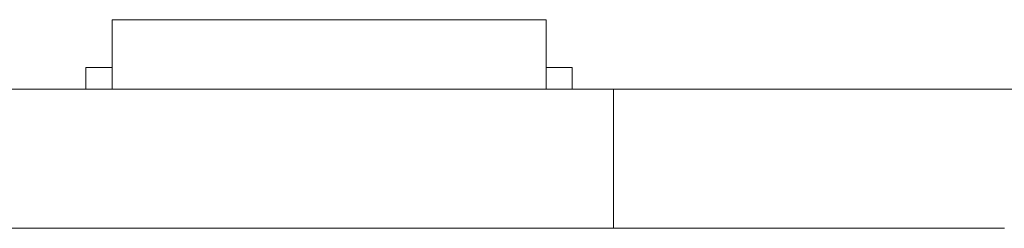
# Model space of a CAD drawing. Header units: inches. Extents: x -35 to 647, y 178 to 608.
# Tile 79 of 234: x 273.61 to 284.95, y 447.68 to 450.08. Entities that reach past the tile are written whole.
import ezdxf

# ---------------------------------------------------------------- set-up
doc = ezdxf.new("R2010")
doc.units = ezdxf.units.IN
doc.header["$MEASUREMENT"] = 0
doc.layers.add('1', color=7, linetype='Continuous')

# ---------------------------------------------------------------- blocks, each defined once
blk = doc.blocks.new('block 1816')
at = {"layer": '1', "color": 18, "lineweight": 13, "true_color": 0x4c0000}
blk.add_lwpolyline([(284.952, 449.282), (280.452, 449.282)], dxfattribs=at)
blk = doc.blocks.new('block 1844')
at = {"layer": '1', "color": 155, "lineweight": 18, "true_color": 0x4c7299}
blk.add_lwpolyline([(274.676, 450.082), (279.676, 450.082)], dxfattribs=at)
blk = doc.blocks.new('block 1845')
at = {"layer": '1', "color": 155, "lineweight": 18, "true_color": 0x4c7299}
blk.add_lwpolyline([(279.976, 449.532), (279.676, 449.532)], dxfattribs=at)
blk = doc.blocks.new('block 1846')
at = {"layer": '1', "color": 155, "lineweight": 18, "true_color": 0x4c7299}
blk.add_lwpolyline([(274.376, 449.532), (274.676, 449.532)], dxfattribs=at)
blk = doc.blocks.new('block 2069')
at = {"layer": '1', "color": 155, "lineweight": 18, "true_color": 0x4c7299}
blk.add_lwpolyline([(274.676, 450.082), (274.676, 449.282)], dxfattribs=at)
blk = doc.blocks.new('block 2070')
at = {"layer": '1', "color": 155, "lineweight": 18, "true_color": 0x4c7299}
blk.add_lwpolyline([(279.676, 450.082), (279.676, 449.282)], dxfattribs=at)
blk = doc.blocks.new('block 2071')
at = {"layer": '1', "color": 155, "lineweight": 18, "true_color": 0x4c7299}
blk.add_lwpolyline([(274.376, 449.532), (274.376, 449.282)], dxfattribs=at)
blk = doc.blocks.new('block 2072')
at = {"layer": '1', "color": 155, "lineweight": 18, "true_color": 0x4c7299}
blk.add_lwpolyline([(279.976, 449.532), (279.976, 449.282)], dxfattribs=at)
blk = doc.blocks.new('block 2130')
at = {"layer": '1', "color": 155, "lineweight": 18, "true_color": 0x4c7299}
blk.add_lwpolyline([(280.452, 447.682), (280.452, 449.282)], dxfattribs=at)
blk = doc.blocks.new('block 2253')
at = {"layer": '1', "color": 18, "lineweight": 13, "true_color": 0x4c0000}
blk.add_lwpolyline([(282.572, 449.282), (281.072, 449.282)], dxfattribs=at)
blk = doc.blocks.new('block 2254')
at = {"layer": '1', "color": 18, "lineweight": 13, "true_color": 0x4c0000}
blk.add_lwpolyline([(282.572, 449.282), (281.072, 449.282)], dxfattribs=at)
blk = doc.blocks.new('block 2255')
at = {"layer": '1', "color": 18, "lineweight": 13, "true_color": 0x4c0000}
blk.add_lwpolyline([(280.452, 449.282), (160.226, 449.282)], dxfattribs=at)
blk = doc.blocks.new('block 2257')
at = {"layer": '1', "color": 18, "lineweight": 13, "true_color": 0x4c0000}
blk.add_lwpolyline([(282.572, 449.282), (281.072, 449.282)], dxfattribs=at)
blk = doc.blocks.new('block 2258')
at = {"layer": '1', "color": 18, "lineweight": 13, "true_color": 0x4c0000}
blk.add_lwpolyline([(282.572, 449.282), (281.072, 449.282)], dxfattribs=at)
blk = doc.blocks.new('block 2260')
at = {"layer": '1', "color": 18, "lineweight": 13, "true_color": 0x4c0000}
blk.add_lwpolyline([(280.452, 449.282), (160.226, 449.282)], dxfattribs=at)
blk = doc.blocks.new('block 2261')
at = {"layer": '1', "color": 18, "lineweight": 13, "true_color": 0x4c0000}
blk.add_lwpolyline([(284.952, 449.282), (280.452, 449.282)], dxfattribs=at)
blk = doc.blocks.new('block 2284')
at = {"layer": '1', "color": 18, "lineweight": 13, "true_color": 0x4c0000}
blk.add_lwpolyline([(279.795, 449.282), (276.735, 449.282)], dxfattribs=at)
blk = doc.blocks.new('block 2292')
at = {"layer": '1', "color": 18, "lineweight": 13, "true_color": 0x4c0000}
blk.add_lwpolyline([(279.795, 449.282), (276.735, 449.282)], dxfattribs=at)
blk = doc.blocks.new('block 2356')
at = {"layer": '1', "color": 18, "lineweight": 13, "true_color": 0x4c0000}
blk.add_lwpolyline([(273.613, 449.282), (280.452, 449.282)], dxfattribs=at)
blk = doc.blocks.new('block 2390')
at = {"layer": '1', "color": 18, "lineweight": 13, "true_color": 0x4c0000}
blk.add_lwpolyline([(279.795, 449.282), (276.735, 449.282)], dxfattribs=at)
blk = doc.blocks.new('block 2391')
at = {"layer": '1', "color": 18, "lineweight": 13, "true_color": 0x4c0000}
blk.add_lwpolyline([(273.735, 449.282), (274.135, 449.282)], dxfattribs=at)
blk = doc.blocks.new('block 2395')
at = {"layer": '1', "color": 18, "lineweight": 13, "true_color": 0x4c0000}
blk.add_lwpolyline([(279.795, 449.282), (276.735, 449.282)], dxfattribs=at)
blk = doc.blocks.new('block 2399')
at = {"layer": '1', "color": 18, "lineweight": 13, "true_color": 0x4c0000}
blk.add_lwpolyline([(273.613, 449.282), (280.452, 449.282)], dxfattribs=at)
blk = doc.blocks.new('block 2421')
at = {"layer": '1', "color": 18, "lineweight": 13, "true_color": 0x4c0000}
blk.add_lwpolyline([(273.735, 449.282), (274.135, 449.282)], dxfattribs=at)
blk = doc.blocks.new('block 6351')
at = {"layer": '1', "color": 155, "lineweight": 18, "true_color": 0x4c7299}
blk.add_lwpolyline([(284.952, 449.282), (284.94, 449.282), (284.903, 449.282), (284.843, 449.282), (284.757, 449.282), (284.648, 449.282), (284.516, 449.282), (284.365, 449.282), (284.197, 449.282), (284.016, 449.282), (283.825, 449.282), (283.622, 449.282), (283.406, 449.282), (283.178, 449.282), (282.702, 449.282), (282.226, 449.282), (281.998, 449.282), (281.781, 449.282), (281.579, 449.282), (281.388, 449.282), (281.206, 449.282), (281.038, 449.282), (280.887, 449.282), (280.755, 449.282), (280.646, 449.282), (280.561, 449.282), (280.5, 449.282), (280.464, 449.282), (280.452, 449.282)], dxfattribs=at)
blk = doc.blocks.new('block 6352')
at = {"layer": '1', "color": 155, "lineweight": 18, "true_color": 0x4c7299}
blk.add_lwpolyline([(280.452, 449.282), (160.226, 449.282)], dxfattribs=at)
blk = doc.blocks.new('block 6361')
at = {"layer": '1', "color": 155, "lineweight": 18, "true_color": 0x4c7299}
blk.add_lwpolyline([(284.952, 447.682), (284.94, 447.682), (284.903, 447.682), (284.843, 447.682), (284.757, 447.682), (284.648, 447.682), (284.516, 447.682), (284.365, 447.682), (284.197, 447.682), (284.016, 447.682), (283.825, 447.682), (283.622, 447.682), (283.406, 447.682), (283.178, 447.682), (282.702, 447.682), (282.226, 447.682), (281.998, 447.682), (281.781, 447.682), (281.579, 447.682), (281.388, 447.682), (281.206, 447.682), (281.038, 447.682), (280.887, 447.682), (280.755, 447.682), (280.646, 447.682), (280.561, 447.682), (280.5, 447.682), (280.464, 447.682), (280.452, 447.682)], dxfattribs=at)
blk = doc.blocks.new('block 6366')
at = {"layer": '1', "color": 155, "lineweight": 18, "true_color": 0x4c7299}
blk.add_lwpolyline([(280.452, 447.682), (160.226, 447.682)], dxfattribs=at)
blk = doc.blocks.new('block 6374')
at = {"layer": '1', "color": 18, "lineweight": 13, "true_color": 0x4c0000}
for points in [[(149.995, 449.282), (168.697, 449.282), (243.506, 449.282), (262.209, 449.282), (266.884, 449.282), (269.113, 449.282), (270.022, 449.282), (277.758, 449.282), (284.883, 449.282), (286.295, 449.282), (288.632, 449.282), (293.308, 449.282), (312.01, 449.282)], [(369.772, 449.282), (294.963, 449.282), (285.611, 449.282), (279.408, 449.282), (260.705, 449.282), (223.301, 449.282), (185.896, 449.282), (167.194, 449.282), (162.518, 449.282), (160.226, 449.282), (159.368, 449.282), (151.642, 449.282), (76.832, 449.282), (39.428, 449.282), (30.076, 449.282), (25.401, 449.282), (22.325, 449.282), (20.143, 449.282), (19.2, 449.282), (14.524, 449.282), (11.449, 449.282), (9.145, 449.282), (8.323, 449.282)]]:
    blk.add_lwpolyline(points, dxfattribs=at)
blk = doc.blocks.new('block 6377')
at = {"layer": '1', "color": 18, "lineweight": 13, "true_color": 0x4c0000}
for points in [[(149.995, 449.282), (168.697, 449.282), (243.506, 449.282), (262.209, 449.282), (266.884, 449.282), (269.113, 449.282), (270.022, 449.282), (277.758, 449.282), (284.883, 449.282), (286.295, 449.282), (288.632, 449.282), (293.308, 449.282), (312.01, 449.282)], [(369.772, 449.282), (294.963, 449.282), (285.611, 449.282), (279.408, 449.282), (260.705, 449.282), (223.301, 449.282), (185.896, 449.282), (167.194, 449.282), (162.518, 449.282), (160.226, 449.282), (159.368, 449.282), (151.642, 449.282), (76.832, 449.282), (39.428, 449.282), (30.076, 449.282), (25.401, 449.282), (22.325, 449.282), (20.143, 449.282), (19.2, 449.282), (14.524, 449.282), (11.449, 449.282), (9.145, 449.282), (8.323, 449.282)]]:
    blk.add_lwpolyline(points, dxfattribs=at)
blk = doc.blocks.new('block 6470')
at = {"layer": '1', "color": 18, "lineweight": 13, "true_color": 0x4c0000}
blk.add_open_spline([(280.095, 449.282), (279.919, 449.282), (279.742, 449.282), (279.565, 449.282), (279.529, 449.282), (279.494, 449.282), (279.458, 449.282), (278.55, 449.282), (277.643, 449.282), (276.735, 449.282), (276.638, 449.282), (276.542, 449.282), (276.445, 449.282), (276.542, 449.282), (276.638, 449.282), (276.735, 449.282), (277.643, 449.282), (278.55, 449.282), (279.458, 449.282), (279.494, 449.282), (279.529, 449.282), (279.565, 449.282), (279.742, 449.282), (279.919, 449.282), (280.095, 449.282), (279.895, 449.282), (279.695, 449.282), (279.495, 449.282), (279.695, 449.282), (279.895, 449.282), (280.095, 449.282)], degree=3, knots=[0, 0, 0, 0, 1, 1, 1, 2, 2, 2, 3, 3, 3, 4, 4, 4, 5, 5, 5, 6, 6, 6, 7, 7, 7, 8, 8, 8, 9, 9, 9, 10, 10, 10, 10], dxfattribs=at)
blk = doc.blocks.new('block 6471')
at = {"layer": '1', "color": 18, "lineweight": 13, "true_color": 0x4c0000}
blk.add_open_spline([(280.095, 449.282), (279.919, 449.282), (279.742, 449.282), (279.565, 449.282), (279.529, 449.282), (279.494, 449.282), (279.458, 449.282), (278.55, 449.282), (277.643, 449.282), (276.735, 449.282), (276.638, 449.282), (276.542, 449.282), (276.445, 449.282), (276.542, 449.282), (276.638, 449.282), (276.735, 449.282), (277.643, 449.282), (278.55, 449.282), (279.458, 449.282), (279.494, 449.282), (279.529, 449.282), (279.565, 449.282), (279.742, 449.282), (279.919, 449.282), (280.095, 449.282), (279.895, 449.282), (279.695, 449.282), (279.495, 449.282), (279.695, 449.282), (279.895, 449.282), (280.095, 449.282)], degree=3, knots=[0, 0, 0, 0, 1, 1, 1, 2, 2, 2, 3, 3, 3, 4, 4, 4, 5, 5, 5, 6, 6, 6, 7, 7, 7, 8, 8, 8, 9, 9, 9, 10, 10, 10, 10], dxfattribs=at)
blk = doc.blocks.new('block 6472')
at = {"layer": '1', "color": 18, "lineweight": 13, "true_color": 0x4c0000}
blk.add_open_spline([(275.656, 449.282), (275.752, 449.282), (275.849, 449.282), (275.945, 449.282), (275.849, 449.282), (275.752, 449.282), (275.656, 449.282), (275.415, 449.282), (275.174, 449.282), (274.933, 449.282), (274.897, 449.282), (274.861, 449.282), (274.826, 449.282), (274.649, 449.282), (274.472, 449.282), (274.295, 449.282), (274.495, 449.282), (274.695, 449.282), (274.895, 449.282), (274.695, 449.282), (274.495, 449.282), (274.295, 449.282), (274.472, 449.282), (274.649, 449.282), (274.826, 449.282), (274.861, 449.282), (274.897, 449.282), (274.933, 449.282), (275.174, 449.282), (275.415, 449.282), (275.656, 449.282)], degree=3, knots=[0, 0, 0, 0, 1, 1, 1, 2, 2, 2, 3, 3, 3, 4, 4, 4, 5, 5, 5, 6, 6, 6, 7, 7, 7, 8, 8, 8, 9, 9, 9, 10, 10, 10, 10], dxfattribs=at)
blk = doc.blocks.new('block 6473')
at = {"layer": '1', "color": 18, "lineweight": 13, "true_color": 0x4c0000}
blk.add_open_spline([(275.656, 449.282), (275.752, 449.282), (275.849, 449.282), (275.945, 449.282), (275.849, 449.282), (275.752, 449.282), (275.656, 449.282), (275.415, 449.282), (275.174, 449.282), (274.933, 449.282), (274.897, 449.282), (274.861, 449.282), (274.826, 449.282), (274.649, 449.282), (274.472, 449.282), (274.295, 449.282), (274.495, 449.282), (274.695, 449.282), (274.895, 449.282), (274.695, 449.282), (274.495, 449.282), (274.295, 449.282), (274.472, 449.282), (274.649, 449.282), (274.826, 449.282), (274.861, 449.282), (274.897, 449.282), (274.933, 449.282), (275.174, 449.282), (275.415, 449.282), (275.656, 449.282)], degree=3, knots=[0, 0, 0, 0, 1, 1, 1, 2, 2, 2, 3, 3, 3, 4, 4, 4, 5, 5, 5, 6, 6, 6, 7, 7, 7, 8, 8, 8, 9, 9, 9, 10, 10, 10, 10], dxfattribs=at)
blk = doc.blocks.new('block 6509')
at = {"layer": '1', "color": 18, "lineweight": 13, "true_color": 0x4c0000}
blk.add_open_spline([(275.656, 449.282), (275.752, 449.282), (275.849, 449.282), (275.945, 449.282), (275.849, 449.282), (275.752, 449.282), (275.656, 449.282), (275.415, 449.282), (275.174, 449.282), (274.933, 449.282), (274.897, 449.282), (274.861, 449.282), (274.826, 449.282), (274.649, 449.282), (274.472, 449.282), (274.295, 449.282), (274.495, 449.282), (274.695, 449.282), (274.895, 449.282), (274.695, 449.282), (274.495, 449.282), (274.295, 449.282), (274.472, 449.282), (274.649, 449.282), (274.826, 449.282), (274.861, 449.282), (274.897, 449.282), (274.933, 449.282), (275.174, 449.282), (275.415, 449.282), (275.656, 449.282)], degree=3, knots=[0, 0, 0, 0, 1, 1, 1, 2, 2, 2, 3, 3, 3, 4, 4, 4, 5, 5, 5, 6, 6, 6, 7, 7, 7, 8, 8, 8, 9, 9, 9, 10, 10, 10, 10], dxfattribs=at)
blk = doc.blocks.new('block 6517')
at = {"layer": '1', "color": 18, "lineweight": 13, "true_color": 0x4c0000}
blk.add_open_spline([(280.095, 449.282), (279.919, 449.282), (279.742, 449.282), (279.565, 449.282), (279.529, 449.282), (279.494, 449.282), (279.458, 449.282), (278.55, 449.282), (277.643, 449.282), (276.735, 449.282), (276.638, 449.282), (276.542, 449.282), (276.445, 449.282), (276.542, 449.282), (276.638, 449.282), (276.735, 449.282), (277.643, 449.282), (278.55, 449.282), (279.458, 449.282), (279.494, 449.282), (279.529, 449.282), (279.565, 449.282), (279.742, 449.282), (279.919, 449.282), (280.095, 449.282), (279.895, 449.282), (279.695, 449.282), (279.495, 449.282), (279.695, 449.282), (279.895, 449.282), (280.095, 449.282)], degree=3, knots=[0, 0, 0, 0, 1, 1, 1, 2, 2, 2, 3, 3, 3, 4, 4, 4, 5, 5, 5, 6, 6, 6, 7, 7, 7, 8, 8, 8, 9, 9, 9, 10, 10, 10, 10], dxfattribs=at)
blk = doc.blocks.new('block 6608')
at = {"layer": '1', "color": 18, "lineweight": 13, "true_color": 0x4c0000}
blk.add_open_spline([(280.095, 449.282), (279.919, 449.282), (279.742, 449.282), (279.565, 449.282), (279.529, 449.282), (279.494, 449.282), (279.458, 449.282), (278.55, 449.282), (277.643, 449.282), (276.735, 449.282), (276.638, 449.282), (276.542, 449.282), (276.445, 449.282), (276.542, 449.282), (276.638, 449.282), (276.735, 449.282), (277.643, 449.282), (278.55, 449.282), (279.458, 449.282), (279.494, 449.282), (279.529, 449.282), (279.565, 449.282), (279.742, 449.282), (279.919, 449.282), (280.095, 449.282), (279.895, 449.282), (279.695, 449.282), (279.495, 449.282), (279.695, 449.282), (279.895, 449.282), (280.095, 449.282)], degree=3, knots=[0, 0, 0, 0, 1, 1, 1, 2, 2, 2, 3, 3, 3, 4, 4, 4, 5, 5, 5, 6, 6, 6, 7, 7, 7, 8, 8, 8, 9, 9, 9, 10, 10, 10, 10], dxfattribs=at)
blk = doc.blocks.new('block 6614')
at = {"layer": '1', "color": 18, "lineweight": 13, "true_color": 0x4c0000}
blk.add_open_spline([(275.656, 449.282), (275.752, 449.282), (275.849, 449.282), (275.945, 449.282), (275.849, 449.282), (275.752, 449.282), (275.656, 449.282), (275.415, 449.282), (275.174, 449.282), (274.933, 449.282), (274.897, 449.282), (274.861, 449.282), (274.826, 449.282), (274.649, 449.282), (274.472, 449.282), (274.295, 449.282), (274.495, 449.282), (274.695, 449.282), (274.895, 449.282), (274.695, 449.282), (274.495, 449.282), (274.295, 449.282), (274.472, 449.282), (274.649, 449.282), (274.826, 449.282), (274.861, 449.282), (274.897, 449.282), (274.933, 449.282), (275.174, 449.282), (275.415, 449.282), (275.656, 449.282)], degree=3, knots=[0, 0, 0, 0, 1, 1, 1, 2, 2, 2, 3, 3, 3, 4, 4, 4, 5, 5, 5, 6, 6, 6, 7, 7, 7, 8, 8, 8, 9, 9, 9, 10, 10, 10, 10], dxfattribs=at)
blk = doc.blocks.new('block 6679')
at = {"layer": '1', "color": 18, "lineweight": 13, "true_color": 0x4c0000}
blk.add_open_spline([(276.945, 449.282), (276.95, 449.282), (276.956, 449.282), (276.956, 449.282), (276.956, 449.282), (276.964, 449.282), (276.964, 449.282), (276.964, 449.282), (276.975, 449.282), (276.975, 449.282), (276.975, 449.282), (276.988, 449.282), (276.988, 449.282), (276.988, 449.282), (277.003, 449.282), (277.003, 449.282), (277.003, 449.282), (277.019, 449.282), (277.019, 449.282), (277.019, 449.282), (277.038, 449.282), (277.038, 449.282), (277.038, 449.282), (277.057, 449.282), (277.057, 449.282), (277.057, 449.282), (277.077, 449.282), (277.077, 449.282), (277.077, 449.282), (277.099, 449.282), (277.099, 449.282), (277.099, 449.282), (277.122, 449.282), (277.122, 449.282), (277.122, 449.282), (277.146, 449.282), (277.146, 449.282), (277.146, 449.282), (277.195, 449.282), (277.195, 449.282), (277.195, 449.282), (277.245, 449.282), (277.245, 449.282), (277.245, 449.282), (277.269, 449.282), (277.269, 449.282), (277.269, 449.282), (277.292, 449.282), (277.292, 449.282), (277.292, 449.282), (277.314, 449.282), (277.314, 449.282), (277.314, 449.282), (277.334, 449.282), (277.334, 449.282), (277.334, 449.282), (277.353, 449.282), (277.353, 449.282), (277.353, 449.282), (277.371, 449.282), (277.371, 449.282), (277.371, 449.282), (277.388, 449.282), (277.388, 449.282), (277.388, 449.282), (277.403, 449.282), (277.403, 449.282), (277.403, 449.282), (277.416, 449.282), (277.416, 449.282), (277.416, 449.282), (277.427, 449.282), (277.427, 449.282), (277.427, 449.282), (277.435, 449.282), (277.435, 449.282), (277.435, 449.282), (277.441, 449.282), (277.441, 449.282), (277.441, 449.282), (277.435, 449.282), (277.435, 449.282), (277.435, 449.282), (277.427, 449.282), (277.427, 449.282), (277.427, 449.282), (277.416, 449.282), (277.416, 449.282), (277.416, 449.282), (277.403, 449.282), (277.403, 449.282), (277.403, 449.282), (277.388, 449.282), (277.388, 449.282), (277.388, 449.282), (277.371, 449.282), (277.371, 449.282), (277.371, 449.282), (277.353, 449.282), (277.353, 449.282), (277.353, 449.282), (277.334, 449.282), (277.334, 449.282), (277.334, 449.282), (277.314, 449.282), (277.314, 449.282), (277.314, 449.282), (277.292, 449.282), (277.292, 449.282), (277.292, 449.282), (277.269, 449.282), (277.269, 449.282), (277.269, 449.282), (277.245, 449.282), (277.245, 449.282), (277.245, 449.282), (277.195, 449.282), (277.195, 449.282), (277.195, 449.282), (277.146, 449.282), (277.146, 449.282), (277.146, 449.282), (277.122, 449.282), (277.122, 449.282), (277.122, 449.282), (277.099, 449.282), (277.099, 449.282), (277.099, 449.282), (277.077, 449.282), (277.077, 449.282), (277.077, 449.282), (277.057, 449.282), (277.057, 449.282), (277.057, 449.282), (277.038, 449.282), (277.038, 449.282), (277.038, 449.282), (277.019, 449.282), (277.019, 449.282), (277.019, 449.282), (277.003, 449.282), (277.003, 449.282), (277.003, 449.282), (276.988, 449.282), (276.988, 449.282), (276.988, 449.282), (276.975, 449.282), (276.975, 449.282), (276.975, 449.282), (276.964, 449.282), (276.964, 449.282), (276.964, 449.282), (276.956, 449.282), (276.956, 449.282), (276.956, 449.282), (276.95, 449.282), (276.95, 449.282)], degree=3, knots=[0, 0, 0, 0, 1, 1, 1, 2, 2, 2, 3, 3, 3, 4, 4, 4, 5, 5, 5, 6, 6, 6, 7, 7, 7, 8, 8, 8, 9, 9, 9, 10, 10, 10, 11, 11, 11, 12, 12, 12, 13, 13, 13, 14, 14, 14, 15, 15, 15, 16, 16, 16, 17, 17, 17, 18, 18, 18, 19, 19, 19, 20, 20, 20, 21, 21, 21, 22, 22, 22, 23, 23, 23, 24, 24, 24, 25, 25, 25, 26, 26, 26, 27, 27, 27, 28, 28, 28, 29, 29, 29, 30, 30, 30, 31, 31, 31, 32, 32, 32, 33, 33, 33, 34, 34, 34, 35, 35, 35, 36, 36, 36, 37, 37, 37, 38, 38, 38, 39, 39, 39, 40, 40, 40, 41, 41, 41, 42, 42, 42, 43, 43, 43, 44, 44, 44, 45, 45, 45, 46, 46, 46, 47, 47, 47, 48, 48, 48, 49, 49, 49, 50, 50, 50, 51, 51, 51, 52, 52, 52, 52], dxfattribs=at)
blk = doc.blocks.new('block 6729')
at = {"layer": '1', "color": 18, "lineweight": 13, "true_color": 0x4c0000}
blk.add_open_spline([(276.945, 449.282), (276.95, 449.282), (276.956, 449.282), (276.956, 449.282), (276.956, 449.282), (276.964, 449.282), (276.964, 449.282), (276.964, 449.282), (276.975, 449.282), (276.975, 449.282), (276.975, 449.282), (276.988, 449.282), (276.988, 449.282), (276.988, 449.282), (277.003, 449.282), (277.003, 449.282), (277.003, 449.282), (277.019, 449.282), (277.019, 449.282), (277.019, 449.282), (277.038, 449.282), (277.038, 449.282), (277.038, 449.282), (277.057, 449.282), (277.057, 449.282), (277.057, 449.282), (277.077, 449.282), (277.077, 449.282), (277.077, 449.282), (277.099, 449.282), (277.099, 449.282), (277.099, 449.282), (277.122, 449.282), (277.122, 449.282), (277.122, 449.282), (277.146, 449.282), (277.146, 449.282), (277.146, 449.282), (277.195, 449.282), (277.195, 449.282), (277.195, 449.282), (277.245, 449.282), (277.245, 449.282), (277.245, 449.282), (277.269, 449.282), (277.269, 449.282), (277.269, 449.282), (277.292, 449.282), (277.292, 449.282), (277.292, 449.282), (277.314, 449.282), (277.314, 449.282), (277.314, 449.282), (277.334, 449.282), (277.334, 449.282), (277.334, 449.282), (277.353, 449.282), (277.353, 449.282), (277.353, 449.282), (277.371, 449.282), (277.371, 449.282), (277.371, 449.282), (277.388, 449.282), (277.388, 449.282), (277.388, 449.282), (277.403, 449.282), (277.403, 449.282), (277.403, 449.282), (277.416, 449.282), (277.416, 449.282), (277.416, 449.282), (277.427, 449.282), (277.427, 449.282), (277.427, 449.282), (277.435, 449.282), (277.435, 449.282), (277.435, 449.282), (277.441, 449.282), (277.441, 449.282), (277.441, 449.282), (277.435, 449.282), (277.435, 449.282), (277.435, 449.282), (277.427, 449.282), (277.427, 449.282), (277.427, 449.282), (277.416, 449.282), (277.416, 449.282), (277.416, 449.282), (277.403, 449.282), (277.403, 449.282), (277.403, 449.282), (277.388, 449.282), (277.388, 449.282), (277.388, 449.282), (277.371, 449.282), (277.371, 449.282), (277.371, 449.282), (277.353, 449.282), (277.353, 449.282), (277.353, 449.282), (277.334, 449.282), (277.334, 449.282), (277.334, 449.282), (277.314, 449.282), (277.314, 449.282), (277.314, 449.282), (277.292, 449.282), (277.292, 449.282), (277.292, 449.282), (277.269, 449.282), (277.269, 449.282), (277.269, 449.282), (277.245, 449.282), (277.245, 449.282), (277.245, 449.282), (277.195, 449.282), (277.195, 449.282), (277.195, 449.282), (277.146, 449.282), (277.146, 449.282), (277.146, 449.282), (277.122, 449.282), (277.122, 449.282), (277.122, 449.282), (277.099, 449.282), (277.099, 449.282), (277.099, 449.282), (277.077, 449.282), (277.077, 449.282), (277.077, 449.282), (277.057, 449.282), (277.057, 449.282), (277.057, 449.282), (277.038, 449.282), (277.038, 449.282), (277.038, 449.282), (277.019, 449.282), (277.019, 449.282), (277.019, 449.282), (277.003, 449.282), (277.003, 449.282), (277.003, 449.282), (276.988, 449.282), (276.988, 449.282), (276.988, 449.282), (276.975, 449.282), (276.975, 449.282), (276.975, 449.282), (276.964, 449.282), (276.964, 449.282), (276.964, 449.282), (276.956, 449.282), (276.956, 449.282), (276.956, 449.282), (276.95, 449.282), (276.95, 449.282)], degree=3, knots=[0, 0, 0, 0, 1, 1, 1, 2, 2, 2, 3, 3, 3, 4, 4, 4, 5, 5, 5, 6, 6, 6, 7, 7, 7, 8, 8, 8, 9, 9, 9, 10, 10, 10, 11, 11, 11, 12, 12, 12, 13, 13, 13, 14, 14, 14, 15, 15, 15, 16, 16, 16, 17, 17, 17, 18, 18, 18, 19, 19, 19, 20, 20, 20, 21, 21, 21, 22, 22, 22, 23, 23, 23, 24, 24, 24, 25, 25, 25, 26, 26, 26, 27, 27, 27, 28, 28, 28, 29, 29, 29, 30, 30, 30, 31, 31, 31, 32, 32, 32, 33, 33, 33, 34, 34, 34, 35, 35, 35, 36, 36, 36, 37, 37, 37, 38, 38, 38, 39, 39, 39, 40, 40, 40, 41, 41, 41, 42, 42, 42, 43, 43, 43, 44, 44, 44, 45, 45, 45, 46, 46, 46, 47, 47, 47, 48, 48, 48, 49, 49, 49, 50, 50, 50, 51, 51, 51, 52, 52, 52, 52], dxfattribs=at)
blk = doc.blocks.new('block 6848')
at = {"layer": '1', "color": 18, "lineweight": 13, "true_color": 0x4c0000}
blk.add_lwpolyline([(280.452, 449.282), (280.468, 449.282), (280.511, 449.282), (280.583, 449.282), (280.682, 449.282), (280.808, 449.282), (280.957, 449.282), (281.128, 449.282), (281.316, 449.282), (281.516, 449.282), (281.727, 449.282), (281.955, 449.282), (282.196, 449.282), (282.702, 449.282), (283.208, 449.282), (283.449, 449.282), (283.676, 449.282), (283.888, 449.282), (284.088, 449.282), (284.275, 449.282), (284.446, 449.282), (284.596, 449.282), (284.722, 449.282), (284.821, 449.282), (284.892, 449.282), (284.936, 449.282), (284.952, 449.282)], dxfattribs=at)
blk = doc.blocks.new('block 6864')
at = {"layer": '1', "color": 18, "lineweight": 13, "true_color": 0x4c0000}
blk.add_open_spline([(276.945, 449.282), (276.95, 449.282), (276.956, 449.282), (276.956, 449.282), (276.956, 449.282), (276.964, 449.282), (276.964, 449.282), (276.964, 449.282), (276.975, 449.282), (276.975, 449.282), (276.975, 449.282), (276.988, 449.282), (276.988, 449.282), (276.988, 449.282), (277.003, 449.282), (277.003, 449.282), (277.003, 449.282), (277.019, 449.282), (277.019, 449.282), (277.019, 449.282), (277.038, 449.282), (277.038, 449.282), (277.038, 449.282), (277.057, 449.282), (277.057, 449.282), (277.057, 449.282), (277.077, 449.282), (277.077, 449.282), (277.077, 449.282), (277.099, 449.282), (277.099, 449.282), (277.099, 449.282), (277.122, 449.282), (277.122, 449.282), (277.122, 449.282), (277.146, 449.282), (277.146, 449.282), (277.146, 449.282), (277.195, 449.282), (277.195, 449.282), (277.195, 449.282), (277.245, 449.282), (277.245, 449.282), (277.245, 449.282), (277.269, 449.282), (277.269, 449.282), (277.269, 449.282), (277.292, 449.282), (277.292, 449.282), (277.292, 449.282), (277.314, 449.282), (277.314, 449.282), (277.314, 449.282), (277.334, 449.282), (277.334, 449.282), (277.334, 449.282), (277.353, 449.282), (277.353, 449.282), (277.353, 449.282), (277.371, 449.282), (277.371, 449.282), (277.371, 449.282), (277.388, 449.282), (277.388, 449.282), (277.388, 449.282), (277.403, 449.282), (277.403, 449.282), (277.403, 449.282), (277.416, 449.282), (277.416, 449.282), (277.416, 449.282), (277.427, 449.282), (277.427, 449.282), (277.427, 449.282), (277.435, 449.282), (277.435, 449.282), (277.435, 449.282), (277.441, 449.282), (277.441, 449.282), (277.441, 449.282), (277.435, 449.282), (277.435, 449.282), (277.435, 449.282), (277.427, 449.282), (277.427, 449.282), (277.427, 449.282), (277.416, 449.282), (277.416, 449.282), (277.416, 449.282), (277.403, 449.282), (277.403, 449.282), (277.403, 449.282), (277.388, 449.282), (277.388, 449.282), (277.388, 449.282), (277.371, 449.282), (277.371, 449.282), (277.371, 449.282), (277.353, 449.282), (277.353, 449.282), (277.353, 449.282), (277.334, 449.282), (277.334, 449.282), (277.334, 449.282), (277.314, 449.282), (277.314, 449.282), (277.314, 449.282), (277.292, 449.282), (277.292, 449.282), (277.292, 449.282), (277.269, 449.282), (277.269, 449.282), (277.269, 449.282), (277.245, 449.282), (277.245, 449.282), (277.245, 449.282), (277.195, 449.282), (277.195, 449.282), (277.195, 449.282), (277.146, 449.282), (277.146, 449.282), (277.146, 449.282), (277.122, 449.282), (277.122, 449.282), (277.122, 449.282), (277.099, 449.282), (277.099, 449.282), (277.099, 449.282), (277.077, 449.282), (277.077, 449.282), (277.077, 449.282), (277.057, 449.282), (277.057, 449.282), (277.057, 449.282), (277.038, 449.282), (277.038, 449.282), (277.038, 449.282), (277.019, 449.282), (277.019, 449.282), (277.019, 449.282), (277.003, 449.282), (277.003, 449.282), (277.003, 449.282), (276.988, 449.282), (276.988, 449.282), (276.988, 449.282), (276.975, 449.282), (276.975, 449.282), (276.975, 449.282), (276.964, 449.282), (276.964, 449.282), (276.964, 449.282), (276.956, 449.282), (276.956, 449.282), (276.956, 449.282), (276.95, 449.282), (276.95, 449.282)], degree=3, knots=[0, 0, 0, 0, 1, 1, 1, 2, 2, 2, 3, 3, 3, 4, 4, 4, 5, 5, 5, 6, 6, 6, 7, 7, 7, 8, 8, 8, 9, 9, 9, 10, 10, 10, 11, 11, 11, 12, 12, 12, 13, 13, 13, 14, 14, 14, 15, 15, 15, 16, 16, 16, 17, 17, 17, 18, 18, 18, 19, 19, 19, 20, 20, 20, 21, 21, 21, 22, 22, 22, 23, 23, 23, 24, 24, 24, 25, 25, 25, 26, 26, 26, 27, 27, 27, 28, 28, 28, 29, 29, 29, 30, 30, 30, 31, 31, 31, 32, 32, 32, 33, 33, 33, 34, 34, 34, 35, 35, 35, 36, 36, 36, 37, 37, 37, 38, 38, 38, 39, 39, 39, 40, 40, 40, 41, 41, 41, 42, 42, 42, 43, 43, 43, 44, 44, 44, 45, 45, 45, 46, 46, 46, 47, 47, 47, 48, 48, 48, 49, 49, 49, 50, 50, 50, 51, 51, 51, 52, 52, 52, 52], dxfattribs=at)
blk = doc.blocks.new('block 6885')
at = {"layer": '1', "color": 18, "lineweight": 13, "true_color": 0x4c0000}
blk.add_open_spline([(276.945, 449.282), (276.95, 449.282), (276.956, 449.282), (276.956, 449.282), (276.956, 449.282), (276.964, 449.282), (276.964, 449.282), (276.964, 449.282), (276.975, 449.282), (276.975, 449.282), (276.975, 449.282), (276.988, 449.282), (276.988, 449.282), (276.988, 449.282), (277.003, 449.282), (277.003, 449.282), (277.003, 449.282), (277.019, 449.282), (277.019, 449.282), (277.019, 449.282), (277.038, 449.282), (277.038, 449.282), (277.038, 449.282), (277.057, 449.282), (277.057, 449.282), (277.057, 449.282), (277.077, 449.282), (277.077, 449.282), (277.077, 449.282), (277.099, 449.282), (277.099, 449.282), (277.099, 449.282), (277.122, 449.282), (277.122, 449.282), (277.122, 449.282), (277.146, 449.282), (277.146, 449.282), (277.146, 449.282), (277.195, 449.282), (277.195, 449.282), (277.195, 449.282), (277.245, 449.282), (277.245, 449.282), (277.245, 449.282), (277.269, 449.282), (277.269, 449.282), (277.269, 449.282), (277.292, 449.282), (277.292, 449.282), (277.292, 449.282), (277.314, 449.282), (277.314, 449.282), (277.314, 449.282), (277.334, 449.282), (277.334, 449.282), (277.334, 449.282), (277.353, 449.282), (277.353, 449.282), (277.353, 449.282), (277.371, 449.282), (277.371, 449.282), (277.371, 449.282), (277.388, 449.282), (277.388, 449.282), (277.388, 449.282), (277.403, 449.282), (277.403, 449.282), (277.403, 449.282), (277.416, 449.282), (277.416, 449.282), (277.416, 449.282), (277.427, 449.282), (277.427, 449.282), (277.427, 449.282), (277.435, 449.282), (277.435, 449.282), (277.435, 449.282), (277.441, 449.282), (277.441, 449.282), (277.441, 449.282), (277.435, 449.282), (277.435, 449.282), (277.435, 449.282), (277.427, 449.282), (277.427, 449.282), (277.427, 449.282), (277.416, 449.282), (277.416, 449.282), (277.416, 449.282), (277.403, 449.282), (277.403, 449.282), (277.403, 449.282), (277.388, 449.282), (277.388, 449.282), (277.388, 449.282), (277.371, 449.282), (277.371, 449.282), (277.371, 449.282), (277.353, 449.282), (277.353, 449.282), (277.353, 449.282), (277.334, 449.282), (277.334, 449.282), (277.334, 449.282), (277.314, 449.282), (277.314, 449.282), (277.314, 449.282), (277.292, 449.282), (277.292, 449.282), (277.292, 449.282), (277.269, 449.282), (277.269, 449.282), (277.269, 449.282), (277.245, 449.282), (277.245, 449.282), (277.245, 449.282), (277.195, 449.282), (277.195, 449.282), (277.195, 449.282), (277.146, 449.282), (277.146, 449.282), (277.146, 449.282), (277.122, 449.282), (277.122, 449.282), (277.122, 449.282), (277.099, 449.282), (277.099, 449.282), (277.099, 449.282), (277.077, 449.282), (277.077, 449.282), (277.077, 449.282), (277.057, 449.282), (277.057, 449.282), (277.057, 449.282), (277.038, 449.282), (277.038, 449.282), (277.038, 449.282), (277.019, 449.282), (277.019, 449.282), (277.019, 449.282), (277.003, 449.282), (277.003, 449.282), (277.003, 449.282), (276.988, 449.282), (276.988, 449.282), (276.988, 449.282), (276.975, 449.282), (276.975, 449.282), (276.975, 449.282), (276.964, 449.282), (276.964, 449.282), (276.964, 449.282), (276.956, 449.282), (276.956, 449.282), (276.956, 449.282), (276.95, 449.282), (276.95, 449.282)], degree=3, knots=[0, 0, 0, 0, 1, 1, 1, 2, 2, 2, 3, 3, 3, 4, 4, 4, 5, 5, 5, 6, 6, 6, 7, 7, 7, 8, 8, 8, 9, 9, 9, 10, 10, 10, 11, 11, 11, 12, 12, 12, 13, 13, 13, 14, 14, 14, 15, 15, 15, 16, 16, 16, 17, 17, 17, 18, 18, 18, 19, 19, 19, 20, 20, 20, 21, 21, 21, 22, 22, 22, 23, 23, 23, 24, 24, 24, 25, 25, 25, 26, 26, 26, 27, 27, 27, 28, 28, 28, 29, 29, 29, 30, 30, 30, 31, 31, 31, 32, 32, 32, 33, 33, 33, 34, 34, 34, 35, 35, 35, 36, 36, 36, 37, 37, 37, 38, 38, 38, 39, 39, 39, 40, 40, 40, 41, 41, 41, 42, 42, 42, 43, 43, 43, 44, 44, 44, 45, 45, 45, 46, 46, 46, 47, 47, 47, 48, 48, 48, 49, 49, 49, 50, 50, 50, 51, 51, 51, 52, 52, 52, 52], dxfattribs=at)
blk = doc.blocks.new('block 6890')
at = {"layer": '1', "color": 18, "lineweight": 13, "true_color": 0x4c0000}
blk.add_lwpolyline([(280.452, 449.282), (280.468, 449.282), (280.511, 449.282), (280.583, 449.282), (280.682, 449.282), (280.808, 449.282), (280.957, 449.282), (281.128, 449.282), (281.316, 449.282), (281.516, 449.282), (281.727, 449.282), (281.955, 449.282), (282.196, 449.282), (282.702, 449.282), (283.208, 449.282), (283.449, 449.282), (283.676, 449.282), (283.888, 449.282), (284.088, 449.282), (284.275, 449.282), (284.446, 449.282), (284.596, 449.282), (284.722, 449.282), (284.821, 449.282), (284.892, 449.282), (284.936, 449.282), (284.952, 449.282)], dxfattribs=at)

msp = doc.modelspace()

# ---------------------------------------------------------------- block references
at = {"layer": '1'}
for name in ['block 1844', 'block 2069', 'block 2070', 'block 1846', 'block 2071', 'block 1845', 'block 2072', 'block 6374', 'block 6377', 'block 2255', 'block 2260', 'block 6352', 'block 2356', 'block 2399', 'block 2391', 'block 2421', 'block 6472', 'block 6473', 'block 6509', 'block 6614', 'block 6470', 'block 6471', 'block 6517', 'block 6608', 'block 2284', 'block 2292', 'block 2390', 'block 2395', 'block 6679', 'block 6729', 'block 6864', 'block 6885', 'block 1816', 'block 2130', 'block 2261', 'block 6351', 'block 6848', 'block 6890', 'block 2253', 'block 2254', 'block 2257', 'block 2258', 'block 6366', 'block 6361']:
    msp.add_blockref(name, (0, 0), dxfattribs=at)

doc.saveas('drawing.dxf')
